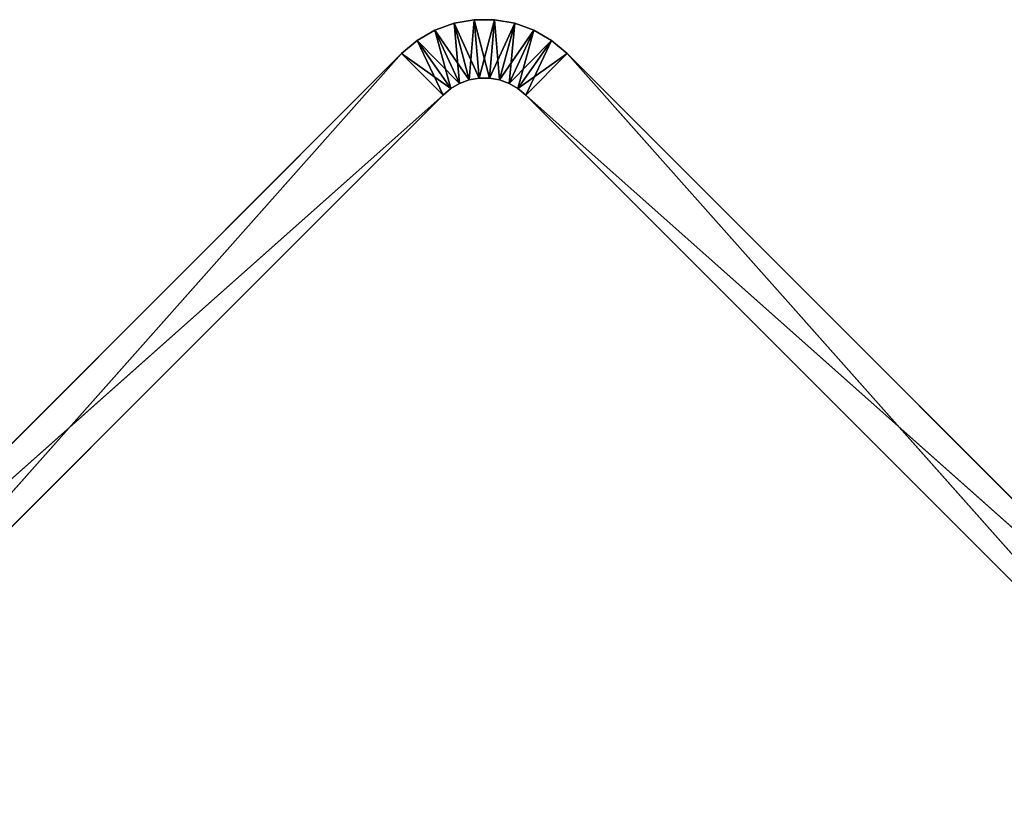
# Model space of a CAD drawing. Extents: x 0 to 13.4, y 0.1 to 1.5.
# Tile 17 of 27: x 1.7 to 3.4, y 0.1 to 1.5. Entities that reach past the tile are written whole.
import ezdxf

# ---------------------------------------------------------------- set-up
doc = ezdxf.new("R2010")
doc.units = 0
doc.header["$LTSCALE"] = 2.54
doc.layers.get('0').update_dxf_attribs({"color": 13, "linetype": 'CONTINUOUS'})

# ---------------------------------------------------------------- blocks, each defined once
blk = doc.blocks.new('MYDELNICZKA_VIW_STL')
at = {"color": 0}
for p, q in [((2.4231, 1.466, 8.5), (2.3903, 1.4541, 8.5)), ((2.3903, 1.4541), (2.4231, 1.466)), ((2.3903, 1.4541), (2.4231, 1.466)), ((2.3903, 1.4541), (2.4231, 1.466, 8.5)), ((2.3903, 1.4541), (2.4231, 1.466, 8.5)), ((2.4231, 1.466, 8.5), (2.3903, 1.4541, 8.5)), ((2.4574, 1.472, 8.5), (2.4231, 1.466, 8.5)), ((2.4231, 1.466), (2.4574, 1.472)), ((2.4231, 1.466), (2.4574, 1.472)), ((2.4231, 1.466), (2.4574, 1.472, 8.5)), ((2.4231, 1.466), (2.4574, 1.472, 8.5)), ((2.4574, 1.472, 8.5), (2.4231, 1.466, 8.5)), ((2.4231, 1.466, 8.5), (2.449, 1.3694, 8.5)), ((2.4231, 1.466, 8.5), (2.449, 1.3694, 8.5)), ((2.4231, 1.466, 8.5), (2.4326, 1.3634, 8.5)), ((2.4231, 1.466, 8.5), (2.4326, 1.3634, 8.5)), ((2.4231, 1.466), (2.449, 1.3694)), ((2.4231, 1.466), (2.449, 1.3694)), ((2.4231, 1.466), (2.4662, 1.3724)), ((2.4231, 1.466), (2.4662, 1.3724)), ((2.4231, 1.466), (2.4231, 1.466, 8.5)), ((2.4231, 1.466), (2.4231, 1.466, 8.5)), ((2.4574, 1.472, 8.5), (2.449, 1.3694, 8.5)), ((2.4574, 1.472, 8.5), (2.449, 1.3694, 8.5)), ((2.4923, 1.472, 8.5), (2.4574, 1.472, 8.5)), ((2.4574, 1.472, 8.5), (2.4662, 1.3724, 8.5)), ((2.4574, 1.472, 8.5), (2.4662, 1.3724, 8.5)), ((2.4574, 1.472), (2.4662, 1.3724)), ((2.4574, 1.472), (2.4662, 1.3724)), ((2.4574, 1.472), (2.4836, 1.3724)), ((2.4574, 1.472), (2.4836, 1.3724)), ((2.4574, 1.472), (2.4923, 1.472)), ((2.4574, 1.472), (2.4923, 1.472)), ((2.4574, 1.472), (2.4923, 1.472, 8.5)), ((2.4574, 1.472), (2.4923, 1.472, 8.5)), ((2.4574, 1.472), (2.4574, 1.472, 8.5)), ((2.4923, 1.472, 8.5), (2.4574, 1.472, 8.5)), ((2.4574, 1.472), (2.4574, 1.472, 8.5)), ((2.4923, 1.472, 8.5), (2.4662, 1.3724, 8.5)), ((2.4923, 1.472, 8.5), (2.4662, 1.3724, 8.5)), ((2.4923, 1.472, 8.5), (2.4836, 1.3724, 8.5)), ((2.4923, 1.472, 8.5), (2.4836, 1.3724, 8.5)), ((2.4923, 1.472), (2.4836, 1.3724)), ((2.4923, 1.472), (2.4836, 1.3724)), ((2.5266, 1.466, 8.5), (2.4836, 1.3724, 8.5)), ((2.5266, 1.466, 8.5), (2.4836, 1.3724, 8.5)), ((2.5266, 1.466, 8.5), (2.4923, 1.472, 8.5)), ((2.4923, 1.472), (2.5008, 1.3694)), ((2.4923, 1.472), (2.5008, 1.3694)), ((2.4923, 1.472), (2.5266, 1.466)), ((2.4923, 1.472), (2.5266, 1.466)), ((2.4923, 1.472), (2.5266, 1.466, 8.5)), ((2.4923, 1.472), (2.5266, 1.466, 8.5)), ((2.4923, 1.472), (2.4923, 1.472, 8.5)), ((2.5266, 1.466, 8.5), (2.4923, 1.472, 8.5)), ((2.4923, 1.472), (2.4923, 1.472, 8.5)), ((2.5266, 1.466, 8.5), (2.5008, 1.3694, 8.5)), ((2.5266, 1.466, 8.5), (2.5008, 1.3694, 8.5)), ((2.5266, 1.466), (2.5008, 1.3694)), ((2.5266, 1.466), (2.5008, 1.3694)), ((2.5266, 1.466), (2.5171, 1.3634)), ((2.5266, 1.466), (2.5171, 1.3634)), ((2.5594, 1.4541, 8.5), (2.5266, 1.466, 8.5)), ((2.5266, 1.466), (2.5594, 1.4541)), ((2.5266, 1.466), (2.5594, 1.4541)), ((2.5266, 1.466), (2.5594, 1.4541, 8.5)), ((2.5266, 1.466), (2.5594, 1.4541, 8.5)), ((2.5266, 1.466), (2.5266, 1.466, 8.5)), ((2.5594, 1.4541, 8.5), (2.5266, 1.466, 8.5)), ((2.5266, 1.466), (2.5266, 1.466, 8.5)), ((2.3903, 1.4541, 8.5), (2.3602, 1.4366, 8.5)), ((2.3602, 1.4366), (2.3903, 1.4541)), ((2.3602, 1.4366), (2.3903, 1.4541)), ((2.3602, 1.4366), (2.3903, 1.4541, 8.5)), ((2.3602, 1.4366), (2.3903, 1.4541, 8.5)), ((2.3903, 1.4541, 8.5), (2.3602, 1.4366, 8.5)), ((2.3903, 1.4541, 8.5), (2.4326, 1.3634, 8.5)), ((2.3903, 1.4541, 8.5), (2.4326, 1.3634, 8.5)), ((2.3903, 1.4541, 8.5), (2.4175, 1.3547, 8.5)), ((2.3903, 1.4541, 8.5), (2.4175, 1.3547, 8.5)), ((2.3903, 1.4541), (2.4326, 1.3634)), ((2.3903, 1.4541), (2.4326, 1.3634)), ((2.3903, 1.4541), (2.449, 1.3694)), ((2.3903, 1.4541), (2.449, 1.3694)), ((2.3903, 1.4541), (2.3903, 1.4541, 8.5)), ((2.3903, 1.4541), (2.3903, 1.4541, 8.5)), ((2.5594, 1.4541, 8.5), (2.5008, 1.3694, 8.5)), ((2.5594, 1.4541, 8.5), (2.5008, 1.3694, 8.5)), ((2.5594, 1.4541, 8.5), (2.5171, 1.3634, 8.5)), ((2.5594, 1.4541, 8.5), (2.5171, 1.3634, 8.5)), ((2.5594, 1.4541), (2.5171, 1.3634)), ((2.5594, 1.4541), (2.5171, 1.3634)), ((2.5594, 1.4541), (2.5322, 1.3547)), ((2.5594, 1.4541), (2.5322, 1.3547)), ((2.5896, 1.4366, 8.5), (2.5594, 1.4541, 8.5)), ((2.5594, 1.4541), (2.5896, 1.4366)), ((2.5594, 1.4541), (2.5896, 1.4366)), ((2.5594, 1.4541), (2.5896, 1.4366, 8.5)), ((2.5594, 1.4541), (2.5896, 1.4366, 8.5)), ((2.5594, 1.4541), (2.5594, 1.4541, 8.5)), ((2.5896, 1.4366, 8.5), (2.5594, 1.4541, 8.5)), ((2.5594, 1.4541), (2.5594, 1.4541, 8.5)), ((2.3602, 1.4366, 8.5), (2.3335, 1.4142, 8.5)), ((2.3335, 1.4142), (2.3602, 1.4366)), ((2.3335, 1.4142), (2.3602, 1.4366)), ((2.3335, 1.4142), (2.3602, 1.4366, 8.5)), ((2.3335, 1.4142), (2.3602, 1.4366, 8.5)), ((2.3602, 1.4366, 8.5), (2.3335, 1.4142, 8.5)), ((2.3602, 1.4366, 8.5), (2.4175, 1.3547, 8.5)), ((2.3602, 1.4366, 8.5), (2.4175, 1.3547, 8.5)), ((2.3602, 1.4366, 8.5), (2.4042, 1.3435, 8.5)), ((2.3602, 1.4366, 8.5), (2.4042, 1.3435, 8.5)), ((2.3602, 1.4366), (2.4175, 1.3547)), ((2.3602, 1.4366), (2.4175, 1.3547)), ((2.3602, 1.4366), (2.4326, 1.3634)), ((2.3602, 1.4366), (2.4326, 1.3634)), ((2.3602, 1.4366), (2.3602, 1.4366, 8.5)), ((2.3602, 1.4366), (2.3602, 1.4366, 8.5)), ((2.5896, 1.4366, 8.5), (2.5171, 1.3634, 8.5)), ((2.5896, 1.4366, 8.5), (2.5171, 1.3634, 8.5)), ((2.5896, 1.4366, 8.5), (2.5322, 1.3547, 8.5)), ((2.5896, 1.4366, 8.5), (2.5322, 1.3547, 8.5)), ((2.5896, 1.4366), (2.5322, 1.3547)), ((2.5896, 1.4366), (2.5322, 1.3547)), ((2.5896, 1.4366), (2.5456, 1.3435)), ((2.5896, 1.4366), (2.5456, 1.3435)), ((2.6163, 1.4142, 8.5), (2.5896, 1.4366, 8.5)), ((2.5896, 1.4366), (2.6163, 1.4142)), ((2.5896, 1.4366), (2.6163, 1.4142)), ((2.5896, 1.4366), (2.6163, 1.4142, 8.5)), ((2.5896, 1.4366), (2.6163, 1.4142, 8.5)), ((2.5896, 1.4366), (2.5896, 1.4366, 8.5)), ((2.6163, 1.4142, 8.5), (2.5896, 1.4366, 8.5)), ((2.5896, 1.4366), (2.5896, 1.4366, 8.5)), ((2.3335, 1.4142, 8.5), (1.1314, 0.2121, 8.5)), ((1.1314, 0.2121), (2.3335, 1.4142)), ((2.3335, 1.4142, 8.5), (1.1314, 0.2121, 8.5)), ((2.3335, 1.4142, 8.5), (1.1314, 0.2121)), ((2.3335, 1.4142, 8.5), (1.1314, 0.2121)), ((1.1314, 0.2121), (2.3335, 1.4142)), ((2.3335, 1.4142), (1.2021, 0.1414)), ((2.3335, 1.4142), (1.2021, 0.1414)), ((2.3335, 1.4142, 8.5), (2.4042, 1.3435, 8.5)), ((2.3335, 1.4142, 8.5), (2.4042, 1.3435, 8.5)), ((2.4042, 1.3435), (2.3335, 1.4142)), ((2.3335, 1.4142), (2.4175, 1.3547)), ((2.3335, 1.4142), (2.4175, 1.3547)), ((2.4042, 1.3435), (2.3335, 1.4142)), ((2.3335, 1.4142), (2.3335, 1.4142, 8.5)), ((2.3335, 1.4142), (2.3335, 1.4142, 8.5)), ((2.6163, 1.4142, 8.5), (2.5322, 1.3547, 8.5)), ((2.6163, 1.4142, 8.5), (2.5322, 1.3547, 8.5)), ((2.6163, 1.4142, 8.5), (2.5456, 1.3435, 8.5)), ((2.6163, 1.4142, 8.5), (2.5456, 1.3435, 8.5)), ((2.6163, 1.4142), (2.5456, 1.3435)), ((2.6163, 1.4142), (2.5456, 1.3435)), ((3.8184, 0.2121, 8.5), (2.6163, 1.4142, 8.5)), ((2.6163, 1.4142, 8.5), (3.7477, 0.1414, 8.5)), ((2.6163, 1.4142, 8.5), (3.7477, 0.1414, 8.5)), ((2.6163, 1.4142), (3.8184, 0.2121)), ((3.8184, 0.2121, 8.5), (2.6163, 1.4142, 8.5)), ((3.8184, 0.2121, 8.5), (2.6163, 1.4142)), ((2.6163, 1.4142), (2.6163, 1.4142, 8.5)), ((3.8184, 0.2121, 8.5), (2.6163, 1.4142)), ((2.6163, 1.4142), (3.8184, 0.2121)), ((2.6163, 1.4142), (2.6163, 1.4142, 8.5)), ((2.4175, 1.3547, 8.5), (2.4326, 1.3634, 8.5)), ((2.4326, 1.3634), (2.4175, 1.3547)), ((2.4175, 1.3547), (2.4326, 1.3634, 8.5)), ((2.4175, 1.3547, 8.5), (2.4326, 1.3634, 8.5)), ((2.4175, 1.3547), (2.4326, 1.3634, 8.5)), ((2.4326, 1.3634), (2.4175, 1.3547)), ((2.4326, 1.3634, 8.5), (2.449, 1.3694, 8.5)), ((2.449, 1.3694), (2.4326, 1.3634)), ((2.4326, 1.3634), (2.449, 1.3694, 8.5)), ((2.4326, 1.3634, 8.5), (2.449, 1.3694, 8.5)), ((2.4326, 1.3634), (2.449, 1.3694, 8.5)), ((2.449, 1.3694), (2.4326, 1.3634)), ((2.4326, 1.3634), (2.4326, 1.3634, 8.5)), ((2.4326, 1.3634), (2.4326, 1.3634, 8.5)), ((2.449, 1.3694, 8.5), (2.4662, 1.3724, 8.5)), ((2.4662, 1.3724), (2.449, 1.3694)), ((2.449, 1.3694), (2.4662, 1.3724, 8.5)), ((2.449, 1.3694, 8.5), (2.4662, 1.3724, 8.5)), ((2.449, 1.3694), (2.4662, 1.3724, 8.5)), ((2.4662, 1.3724), (2.449, 1.3694)), ((2.449, 1.3694), (2.449, 1.3694, 8.5)), ((2.449, 1.3694), (2.449, 1.3694, 8.5)), ((2.4662, 1.3724, 8.5), (2.4836, 1.3724, 8.5)), ((2.4836, 1.3724), (2.4662, 1.3724)), ((2.4662, 1.3724), (2.4662, 1.3724, 8.5)), ((2.4662, 1.3724), (2.4662, 1.3724, 8.5)), ((2.4662, 1.3724), (2.4836, 1.3724, 8.5)), ((2.4662, 1.3724, 8.5), (2.4836, 1.3724, 8.5)), ((2.4662, 1.3724), (2.4836, 1.3724, 8.5)), ((2.4836, 1.3724), (2.4662, 1.3724)), ((2.4836, 1.3724, 8.5), (2.5008, 1.3694, 8.5)), ((2.5008, 1.3694), (2.4836, 1.3724)), ((2.4836, 1.3724), (2.4836, 1.3724, 8.5)), ((2.4836, 1.3724), (2.4836, 1.3724, 8.5)), ((2.4836, 1.3724), (2.5008, 1.3694, 8.5)), ((2.4836, 1.3724, 8.5), (2.5008, 1.3694, 8.5)), ((2.4836, 1.3724), (2.5008, 1.3694, 8.5)), ((2.5008, 1.3694), (2.4836, 1.3724)), ((2.5008, 1.3694, 8.5), (2.5171, 1.3634, 8.5)), ((2.5171, 1.3634), (2.5008, 1.3694)), ((2.5008, 1.3694), (2.5008, 1.3694, 8.5)), ((2.5008, 1.3694), (2.5008, 1.3694, 8.5)), ((2.5008, 1.3694), (2.5171, 1.3634, 8.5)), ((2.5008, 1.3694, 8.5), (2.5171, 1.3634, 8.5)), ((2.5008, 1.3694), (2.5171, 1.3634, 8.5)), ((2.5171, 1.3634), (2.5008, 1.3694)), ((2.5171, 1.3634, 8.5), (2.5322, 1.3547, 8.5)), ((2.5322, 1.3547), (2.5171, 1.3634)), ((2.5171, 1.3634), (2.5171, 1.3634, 8.5)), ((2.5171, 1.3634), (2.5171, 1.3634, 8.5)), ((2.5171, 1.3634), (2.5322, 1.3547, 8.5)), ((2.5171, 1.3634, 8.5), (2.5322, 1.3547, 8.5)), ((2.5171, 1.3634), (2.5322, 1.3547, 8.5)), ((2.5322, 1.3547), (2.5171, 1.3634)), ((2.4042, 1.3435, 8.5), (2.4175, 1.3547, 8.5)), ((2.4175, 1.3547), (2.4042, 1.3435)), ((2.4042, 1.3435), (2.4175, 1.3547, 8.5)), ((2.4042, 1.3435, 8.5), (2.4175, 1.3547, 8.5)), ((2.4042, 1.3435), (2.4175, 1.3547, 8.5)), ((2.4175, 1.3547), (2.4042, 1.3435)), ((2.4175, 1.3547), (2.4175, 1.3547, 8.5)), ((2.4175, 1.3547), (2.4175, 1.3547, 8.5)), ((2.5322, 1.3547, 8.5), (2.5456, 1.3435, 8.5)), ((2.5456, 1.3435), (2.5322, 1.3547)), ((2.5322, 1.3547), (2.5322, 1.3547, 8.5)), ((2.5322, 1.3547), (2.5322, 1.3547, 8.5)), ((2.5322, 1.3547), (2.5456, 1.3435, 8.5)), ((2.5322, 1.3547, 8.5), (2.5456, 1.3435, 8.5)), ((2.5322, 1.3547), (2.5456, 1.3435, 8.5)), ((2.5456, 1.3435), (2.5322, 1.3547)), ((1.1314, 0.2121, 8.5), (2.4042, 1.3435, 8.5)), ((1.1314, 0.2121, 8.5), (2.4042, 1.3435, 8.5)), ((1.2021, 0.1414, 8.5), (2.4042, 1.3435, 8.5)), ((2.4042, 1.3435), (1.2021, 0.1414)), ((1.2021, 0.1414, 8.5), (2.4042, 1.3435, 8.5)), ((1.2021, 0.1414, 8.5), (2.4042, 1.3435)), ((1.2021, 0.1414, 8.5), (2.4042, 1.3435)), ((2.4042, 1.3435), (1.2021, 0.1414)), ((2.4042, 1.3435), (2.4042, 1.3435, 8.5)), ((2.4042, 1.3435), (2.4042, 1.3435, 8.5)), ((2.5456, 1.3435, 8.5), (3.7477, 0.1414, 8.5)), ((3.8184, 0.2121), (2.5456, 1.3435)), ((3.8184, 0.2121), (2.5456, 1.3435)), ((3.7477, 0.1414), (2.5456, 1.3435)), ((2.5456, 1.3435), (2.5456, 1.3435, 8.5)), ((2.5456, 1.3435, 8.5), (3.7477, 0.1414, 8.5)), ((2.5456, 1.3435, 8.5), (3.7477, 0.1414)), ((2.5456, 1.3435, 8.5), (3.7477, 0.1414)), ((2.5456, 1.3435), (2.5456, 1.3435, 8.5)), ((3.7477, 0.1414), (2.5456, 1.3435))]:
    blk.add_line(p, q, dxfattribs=at)
mesh = blk.add_polyface(dxfattribs=at)
corners = [(2.4326, 1.3634, 8.5), (2.4231, 1.466, 8.5), (2.3903, 1.4541, 8.5)]
mesh.append_faces([[corners[k] for k in face] for face in [(0, 1, 2)]], dxfattribs={"color": 0})
mesh = blk.add_polyface(dxfattribs=at)
corners = [(2.449, 1.3694), (2.3903, 1.4541), (2.4231, 1.466)]
mesh.append_faces([[corners[k] for k in face] for face in [(0, 1, 2)]], dxfattribs={"color": 0})
mesh = blk.add_polyface(dxfattribs=at)
corners = [(2.4231, 1.466, 8.5), (2.4231, 1.466), (2.3903, 1.4541)]
mesh.append_faces([[corners[k] for k in face] for face in [(0, 1, 2)]], dxfattribs={"color": 0})
mesh = blk.add_polyface(dxfattribs=at)
corners = [(2.4231, 1.466, 8.5), (2.3903, 1.4541), (2.3903, 1.4541, 8.5)]
mesh.append_faces([[corners[k] for k in face] for face in [(0, 1, 2)]], dxfattribs={"color": 0})
mesh = blk.add_polyface(dxfattribs=at)
corners = [(2.4574, 1.472, 8.5), (2.4231, 1.466, 8.5), (2.449, 1.3694, 8.5)]
mesh.append_faces([[corners[k] for k in face] for face in [(0, 1, 2)]], dxfattribs={"color": 0})
mesh = blk.add_polyface(dxfattribs=at)
corners = [(2.4662, 1.3724), (2.4231, 1.466), (2.4574, 1.472)]
mesh.append_faces([[corners[k] for k in face] for face in [(0, 1, 2)]], dxfattribs={"color": 0})
mesh = blk.add_polyface(dxfattribs=at)
corners = [(2.4574, 1.472, 8.5), (2.4574, 1.472), (2.4231, 1.466)]
mesh.append_faces([[corners[k] for k in face] for face in [(0, 1, 2)]], dxfattribs={"color": 0})
mesh = blk.add_polyface(dxfattribs=at)
corners = [(2.4574, 1.472, 8.5), (2.4231, 1.466), (2.4231, 1.466, 8.5)]
mesh.append_faces([[corners[k] for k in face] for face in [(0, 1, 2)]], dxfattribs={"color": 0})
mesh = blk.add_polyface(dxfattribs=at)
corners = [(2.449, 1.3694, 8.5), (2.4231, 1.466, 8.5), (2.4326, 1.3634, 8.5)]
mesh.append_faces([[corners[k] for k in face] for face in [(0, 1, 2)]], dxfattribs={"color": 0})
mesh = blk.add_polyface(dxfattribs=at)
corners = [(2.4662, 1.3724), (2.449, 1.3694), (2.4231, 1.466)]
mesh.append_faces([[corners[k] for k in face] for face in [(0, 1, 2)]], dxfattribs={"color": 0})
mesh = blk.add_polyface(dxfattribs=at)
corners = [(2.4662, 1.3724, 8.5), (2.4574, 1.472, 8.5), (2.449, 1.3694, 8.5)]
mesh.append_faces([[corners[k] for k in face] for face in [(0, 1, 2)]], dxfattribs={"color": 0})
mesh = blk.add_polyface(dxfattribs=at)
corners = [(2.4923, 1.472, 8.5), (2.4574, 1.472, 8.5), (2.4662, 1.3724, 8.5)]
mesh.append_faces([[corners[k] for k in face] for face in [(0, 1, 2)]], dxfattribs={"color": 0})
mesh = blk.add_polyface(dxfattribs=at)
corners = [(2.4836, 1.3724), (2.4662, 1.3724), (2.4574, 1.472)]
mesh.append_faces([[corners[k] for k in face] for face in [(0, 1, 2)]], dxfattribs={"color": 0})
mesh = blk.add_polyface(dxfattribs=at)
corners = [(2.4923, 1.472), (2.4836, 1.3724), (2.4574, 1.472)]
mesh.append_faces([[corners[k] for k in face] for face in [(0, 1, 2)]], dxfattribs={"color": 0})
mesh = blk.add_polyface(dxfattribs=at)
corners = [(2.4923, 1.472, 8.5), (2.4923, 1.472), (2.4574, 1.472)]
mesh.append_faces([[corners[k] for k in face] for face in [(0, 1, 2)]], dxfattribs={"color": 0})
mesh = blk.add_polyface(dxfattribs=at)
corners = [(2.4923, 1.472, 8.5), (2.4574, 1.472), (2.4574, 1.472, 8.5)]
mesh.append_faces([[corners[k] for k in face] for face in [(0, 1, 2)]], dxfattribs={"color": 0})
mesh = blk.add_polyface(dxfattribs=at)
corners = [(2.4923, 1.472, 8.5), (2.4662, 1.3724, 8.5), (2.4836, 1.3724, 8.5)]
mesh.append_faces([[corners[k] for k in face] for face in [(0, 1, 2)]], dxfattribs={"color": 0})
mesh = blk.add_polyface(dxfattribs=at)
corners = [(2.5266, 1.466, 8.5), (2.4923, 1.472, 8.5), (2.4836, 1.3724, 8.5)]
mesh.append_faces([[corners[k] for k in face] for face in [(0, 1, 2)]], dxfattribs={"color": 0})
mesh = blk.add_polyface(dxfattribs=at)
corners = [(2.5008, 1.3694), (2.4836, 1.3724), (2.4923, 1.472)]
mesh.append_faces([[corners[k] for k in face] for face in [(0, 1, 2)]], dxfattribs={"color": 0})
mesh = blk.add_polyface(dxfattribs=at)
corners = [(2.5266, 1.466, 8.5), (2.4836, 1.3724, 8.5), (2.5008, 1.3694, 8.5)]
mesh.append_faces([[corners[k] for k in face] for face in [(0, 1, 2)]], dxfattribs={"color": 0})
mesh = blk.add_polyface(dxfattribs=at)
corners = [(2.5266, 1.466), (2.5008, 1.3694), (2.4923, 1.472)]
mesh.append_faces([[corners[k] for k in face] for face in [(0, 1, 2)]], dxfattribs={"color": 0})
mesh = blk.add_polyface(dxfattribs=at)
corners = [(2.5266, 1.466, 8.5), (2.5266, 1.466), (2.4923, 1.472)]
mesh.append_faces([[corners[k] for k in face] for face in [(0, 1, 2)]], dxfattribs={"color": 0})
mesh = blk.add_polyface(dxfattribs=at)
corners = [(2.5266, 1.466, 8.5), (2.4923, 1.472), (2.4923, 1.472, 8.5)]
mesh.append_faces([[corners[k] for k in face] for face in [(0, 1, 2)]], dxfattribs={"color": 0})
mesh = blk.add_polyface(dxfattribs=at)
corners = [(2.5594, 1.4541, 8.5), (2.5266, 1.466, 8.5), (2.5008, 1.3694, 8.5)]
mesh.append_faces([[corners[k] for k in face] for face in [(0, 1, 2)]], dxfattribs={"color": 0})
mesh = blk.add_polyface(dxfattribs=at)
corners = [(2.5266, 1.466), (2.5171, 1.3634), (2.5008, 1.3694)]
mesh.append_faces([[corners[k] for k in face] for face in [(0, 1, 2)]], dxfattribs={"color": 0})
mesh = blk.add_polyface(dxfattribs=at)
corners = [(2.5594, 1.4541), (2.5171, 1.3634), (2.5266, 1.466)]
mesh.append_faces([[corners[k] for k in face] for face in [(0, 1, 2)]], dxfattribs={"color": 0})
mesh = blk.add_polyface(dxfattribs=at)
corners = [(2.5594, 1.4541, 8.5), (2.5594, 1.4541), (2.5266, 1.466)]
mesh.append_faces([[corners[k] for k in face] for face in [(0, 1, 2)]], dxfattribs={"color": 0})
mesh = blk.add_polyface(dxfattribs=at)
corners = [(2.5594, 1.4541, 8.5), (2.5266, 1.466), (2.5266, 1.466, 8.5)]
mesh.append_faces([[corners[k] for k in face] for face in [(0, 1, 2)]], dxfattribs={"color": 0})
mesh = blk.add_polyface(dxfattribs=at)
corners = [(2.4175, 1.3547, 8.5), (2.3903, 1.4541, 8.5), (2.3602, 1.4366, 8.5)]
mesh.append_faces([[corners[k] for k in face] for face in [(0, 1, 2)]], dxfattribs={"color": 0})
mesh = blk.add_polyface(dxfattribs=at)
corners = [(2.4326, 1.3634), (2.3602, 1.4366), (2.3903, 1.4541)]
mesh.append_faces([[corners[k] for k in face] for face in [(0, 1, 2)]], dxfattribs={"color": 0})
mesh = blk.add_polyface(dxfattribs=at)
corners = [(2.3903, 1.4541, 8.5), (2.3903, 1.4541), (2.3602, 1.4366)]
mesh.append_faces([[corners[k] for k in face] for face in [(0, 1, 2)]], dxfattribs={"color": 0})
mesh = blk.add_polyface(dxfattribs=at)
corners = [(2.3903, 1.4541, 8.5), (2.3602, 1.4366), (2.3602, 1.4366, 8.5)]
mesh.append_faces([[corners[k] for k in face] for face in [(0, 1, 2)]], dxfattribs={"color": 0})
mesh = blk.add_polyface(dxfattribs=at)
corners = [(2.4326, 1.3634, 8.5), (2.3903, 1.4541, 8.5), (2.4175, 1.3547, 8.5)]
mesh.append_faces([[corners[k] for k in face] for face in [(0, 1, 2)]], dxfattribs={"color": 0})
mesh = blk.add_polyface(dxfattribs=at)
corners = [(2.449, 1.3694), (2.4326, 1.3634), (2.3903, 1.4541)]
mesh.append_faces([[corners[k] for k in face] for face in [(0, 1, 2)]], dxfattribs={"color": 0})
mesh = blk.add_polyface(dxfattribs=at)
corners = [(2.5594, 1.4541, 8.5), (2.5008, 1.3694, 8.5), (2.5171, 1.3634, 8.5)]
mesh.append_faces([[corners[k] for k in face] for face in [(0, 1, 2)]], dxfattribs={"color": 0})
mesh = blk.add_polyface(dxfattribs=at)
corners = [(2.5896, 1.4366, 8.5), (2.5594, 1.4541, 8.5), (2.5171, 1.3634, 8.5)]
mesh.append_faces([[corners[k] for k in face] for face in [(0, 1, 2)]], dxfattribs={"color": 0})
mesh = blk.add_polyface(dxfattribs=at)
corners = [(2.5594, 1.4541), (2.5322, 1.3547), (2.5171, 1.3634)]
mesh.append_faces([[corners[k] for k in face] for face in [(0, 1, 2)]], dxfattribs={"color": 0})
mesh = blk.add_polyface(dxfattribs=at)
corners = [(2.5896, 1.4366), (2.5322, 1.3547), (2.5594, 1.4541)]
mesh.append_faces([[corners[k] for k in face] for face in [(0, 1, 2)]], dxfattribs={"color": 0})
mesh = blk.add_polyface(dxfattribs=at)
corners = [(2.5896, 1.4366, 8.5), (2.5896, 1.4366), (2.5594, 1.4541)]
mesh.append_faces([[corners[k] for k in face] for face in [(0, 1, 2)]], dxfattribs={"color": 0})
mesh = blk.add_polyface(dxfattribs=at)
corners = [(2.5896, 1.4366, 8.5), (2.5594, 1.4541), (2.5594, 1.4541, 8.5)]
mesh.append_faces([[corners[k] for k in face] for face in [(0, 1, 2)]], dxfattribs={"color": 0})
mesh = blk.add_polyface(dxfattribs=at)
corners = [(2.4042, 1.3435, 8.5), (2.3602, 1.4366, 8.5), (2.3335, 1.4142, 8.5)]
mesh.append_faces([[corners[k] for k in face] for face in [(0, 1, 2)]], dxfattribs={"color": 0})
mesh = blk.add_polyface(dxfattribs=at)
corners = [(2.4175, 1.3547), (2.3335, 1.4142), (2.3602, 1.4366)]
mesh.append_faces([[corners[k] for k in face] for face in [(0, 1, 2)]], dxfattribs={"color": 0})
mesh = blk.add_polyface(dxfattribs=at)
corners = [(2.3602, 1.4366, 8.5), (2.3602, 1.4366), (2.3335, 1.4142)]
mesh.append_faces([[corners[k] for k in face] for face in [(0, 1, 2)]], dxfattribs={"color": 0})
mesh = blk.add_polyface(dxfattribs=at)
corners = [(2.3602, 1.4366, 8.5), (2.3335, 1.4142), (2.3335, 1.4142, 8.5)]
mesh.append_faces([[corners[k] for k in face] for face in [(0, 1, 2)]], dxfattribs={"color": 0})
mesh = blk.add_polyface(dxfattribs=at)
corners = [(2.4175, 1.3547, 8.5), (2.3602, 1.4366, 8.5), (2.4042, 1.3435, 8.5)]
mesh.append_faces([[corners[k] for k in face] for face in [(0, 1, 2)]], dxfattribs={"color": 0})
mesh = blk.add_polyface(dxfattribs=at)
corners = [(2.4326, 1.3634), (2.4175, 1.3547), (2.3602, 1.4366)]
mesh.append_faces([[corners[k] for k in face] for face in [(0, 1, 2)]], dxfattribs={"color": 0})
mesh = blk.add_polyface(dxfattribs=at)
corners = [(2.5896, 1.4366, 8.5), (2.5171, 1.3634, 8.5), (2.5322, 1.3547, 8.5)]
mesh.append_faces([[corners[k] for k in face] for face in [(0, 1, 2)]], dxfattribs={"color": 0})
mesh = blk.add_polyface(dxfattribs=at)
corners = [(2.6163, 1.4142, 8.5), (2.5896, 1.4366, 8.5), (2.5322, 1.3547, 8.5)]
mesh.append_faces([[corners[k] for k in face] for face in [(0, 1, 2)]], dxfattribs={"color": 0})
mesh = blk.add_polyface(dxfattribs=at)
corners = [(2.5896, 1.4366), (2.5456, 1.3435), (2.5322, 1.3547)]
mesh.append_faces([[corners[k] for k in face] for face in [(0, 1, 2)]], dxfattribs={"color": 0})
mesh = blk.add_polyface(dxfattribs=at)
corners = [(2.6163, 1.4142), (2.5456, 1.3435), (2.5896, 1.4366)]
mesh.append_faces([[corners[k] for k in face] for face in [(0, 1, 2)]], dxfattribs={"color": 0})
mesh = blk.add_polyface(dxfattribs=at)
corners = [(2.6163, 1.4142, 8.5), (2.6163, 1.4142), (2.5896, 1.4366)]
mesh.append_faces([[corners[k] for k in face] for face in [(0, 1, 2)]], dxfattribs={"color": 0})
mesh = blk.add_polyface(dxfattribs=at)
corners = [(2.6163, 1.4142, 8.5), (2.5896, 1.4366), (2.5896, 1.4366, 8.5)]
mesh.append_faces([[corners[k] for k in face] for face in [(0, 1, 2)]], dxfattribs={"color": 0})
mesh = blk.add_polyface(dxfattribs=at)
corners = [(2.4042, 1.3435, 8.5), (2.3335, 1.4142, 8.5), (1.1314, 0.2121, 8.5)]
mesh.append_faces([[corners[k] for k in face] for face in [(0, 1, 2)]], dxfattribs={"color": 0})
mesh = blk.add_polyface(dxfattribs=at)
corners = [(2.3335, 1.4142), (1.2021, 0.1414), (1.1314, 0.2121)]
mesh.append_faces([[corners[k] for k in face] for face in [(0, 1, 2)]], dxfattribs={"color": 0})
mesh = blk.add_polyface(dxfattribs=at)
corners = [(2.3335, 1.4142, 8.5), (1.1314, 0.2121), (1.1314, 0.2121, 8.5)]
mesh.append_faces([[corners[k] for k in face] for face in [(0, 1, 2)]], dxfattribs={"color": 0})
mesh = blk.add_polyface(dxfattribs=at)
corners = [(2.3335, 1.4142), (1.1314, 0.2121), (2.3335, 1.4142, 8.5)]
mesh.append_faces([[corners[k] for k in face] for face in [(0, 1, 2)]], dxfattribs={"color": 0})
mesh = blk.add_polyface(dxfattribs=at)
corners = [(2.4042, 1.3435), (1.2021, 0.1414), (2.3335, 1.4142)]
mesh.append_faces([[corners[k] for k in face] for face in [(0, 1, 2)]], dxfattribs={"color": 0})
mesh = blk.add_polyface(dxfattribs=at)
corners = [(2.4175, 1.3547), (2.4042, 1.3435), (2.3335, 1.4142)]
mesh.append_faces([[corners[k] for k in face] for face in [(0, 1, 2)]], dxfattribs={"color": 0})
mesh = blk.add_polyface(dxfattribs=at)
corners = [(2.6163, 1.4142, 8.5), (2.5322, 1.3547, 8.5), (2.5456, 1.3435, 8.5)]
mesh.append_faces([[corners[k] for k in face] for face in [(0, 1, 2)]], dxfattribs={"color": 0})
mesh = blk.add_polyface(dxfattribs=at)
corners = [(3.7477, 0.1414, 8.5), (2.6163, 1.4142, 8.5), (2.5456, 1.3435, 8.5)]
mesh.append_faces([[corners[k] for k in face] for face in [(0, 1, 2)]], dxfattribs={"color": 0})
mesh = blk.add_polyface(dxfattribs=at)
corners = [(3.8184, 0.2121), (2.5456, 1.3435), (2.6163, 1.4142)]
mesh.append_faces([[corners[k] for k in face] for face in [(0, 1, 2)]], dxfattribs={"color": 0})
mesh = blk.add_polyface(dxfattribs=at)
corners = [(3.8184, 0.2121, 8.5), (2.6163, 1.4142, 8.5), (3.7477, 0.1414, 8.5)]
mesh.append_faces([[corners[k] for k in face] for face in [(0, 1, 2)]], dxfattribs={"color": 0})
mesh = blk.add_polyface(dxfattribs=at)
corners = [(3.8184, 0.2121, 8.5), (2.6163, 1.4142), (2.6163, 1.4142, 8.5)]
mesh.append_faces([[corners[k] for k in face] for face in [(0, 1, 2)]], dxfattribs={"color": 0})
mesh = blk.add_polyface(dxfattribs=at)
corners = [(3.8184, 0.2121, 8.5), (3.8184, 0.2121), (2.6163, 1.4142)]
mesh.append_faces([[corners[k] for k in face] for face in [(0, 1, 2)]], dxfattribs={"color": 0})
mesh = blk.add_polyface(dxfattribs=at)
corners = [(2.4175, 1.3547, 8.5), (2.4175, 1.3547), (2.4326, 1.3634, 8.5)]
mesh.append_faces([[corners[k] for k in face] for face in [(0, 1, 2)]], dxfattribs={"color": 0})
mesh = blk.add_polyface(dxfattribs=at)
corners = [(2.4326, 1.3634, 8.5), (2.4175, 1.3547), (2.4326, 1.3634)]
mesh.append_faces([[corners[k] for k in face] for face in [(0, 1, 2)]], dxfattribs={"color": 0})
mesh = blk.add_polyface(dxfattribs=at)
corners = [(2.4326, 1.3634, 8.5), (2.4326, 1.3634), (2.449, 1.3694, 8.5)]
mesh.append_faces([[corners[k] for k in face] for face in [(0, 1, 2)]], dxfattribs={"color": 0})
mesh = blk.add_polyface(dxfattribs=at)
corners = [(2.449, 1.3694, 8.5), (2.4326, 1.3634), (2.449, 1.3694)]
mesh.append_faces([[corners[k] for k in face] for face in [(0, 1, 2)]], dxfattribs={"color": 0})
mesh = blk.add_polyface(dxfattribs=at)
corners = [(2.449, 1.3694, 8.5), (2.449, 1.3694), (2.4662, 1.3724, 8.5)]
mesh.append_faces([[corners[k] for k in face] for face in [(0, 1, 2)]], dxfattribs={"color": 0})
mesh = blk.add_polyface(dxfattribs=at)
corners = [(2.4662, 1.3724, 8.5), (2.449, 1.3694), (2.4662, 1.3724)]
mesh.append_faces([[corners[k] for k in face] for face in [(0, 1, 2)]], dxfattribs={"color": 0})
mesh = blk.add_polyface(dxfattribs=at)
corners = [(2.4662, 1.3724, 8.5), (2.4662, 1.3724), (2.4836, 1.3724, 8.5)]
mesh.append_faces([[corners[k] for k in face] for face in [(0, 1, 2)]], dxfattribs={"color": 0})
mesh = blk.add_polyface(dxfattribs=at)
corners = [(2.4836, 1.3724, 8.5), (2.4662, 1.3724), (2.4836, 1.3724)]
mesh.append_faces([[corners[k] for k in face] for face in [(0, 1, 2)]], dxfattribs={"color": 0})
mesh = blk.add_polyface(dxfattribs=at)
corners = [(2.4836, 1.3724, 8.5), (2.4836, 1.3724), (2.5008, 1.3694, 8.5)]
mesh.append_faces([[corners[k] for k in face] for face in [(0, 1, 2)]], dxfattribs={"color": 0})
mesh = blk.add_polyface(dxfattribs=at)
corners = [(2.5008, 1.3694, 8.5), (2.4836, 1.3724), (2.5008, 1.3694)]
mesh.append_faces([[corners[k] for k in face] for face in [(0, 1, 2)]], dxfattribs={"color": 0})
mesh = blk.add_polyface(dxfattribs=at)
corners = [(2.5008, 1.3694, 8.5), (2.5008, 1.3694), (2.5171, 1.3634, 8.5)]
mesh.append_faces([[corners[k] for k in face] for face in [(0, 1, 2)]], dxfattribs={"color": 0})
mesh = blk.add_polyface(dxfattribs=at)
corners = [(2.5171, 1.3634, 8.5), (2.5008, 1.3694), (2.5171, 1.3634)]
mesh.append_faces([[corners[k] for k in face] for face in [(0, 1, 2)]], dxfattribs={"color": 0})
mesh = blk.add_polyface(dxfattribs=at)
corners = [(2.5171, 1.3634, 8.5), (2.5171, 1.3634), (2.5322, 1.3547, 8.5)]
mesh.append_faces([[corners[k] for k in face] for face in [(0, 1, 2)]], dxfattribs={"color": 0})
mesh = blk.add_polyface(dxfattribs=at)
corners = [(2.5322, 1.3547, 8.5), (2.5171, 1.3634), (2.5322, 1.3547)]
mesh.append_faces([[corners[k] for k in face] for face in [(0, 1, 2)]], dxfattribs={"color": 0})
mesh = blk.add_polyface(dxfattribs=at)
corners = [(2.4042, 1.3435, 8.5), (2.4042, 1.3435), (2.4175, 1.3547, 8.5)]
mesh.append_faces([[corners[k] for k in face] for face in [(0, 1, 2)]], dxfattribs={"color": 0})
mesh = blk.add_polyface(dxfattribs=at)
corners = [(2.4175, 1.3547, 8.5), (2.4042, 1.3435), (2.4175, 1.3547)]
mesh.append_faces([[corners[k] for k in face] for face in [(0, 1, 2)]], dxfattribs={"color": 0})
mesh = blk.add_polyface(dxfattribs=at)
corners = [(2.5322, 1.3547, 8.5), (2.5322, 1.3547), (2.5456, 1.3435, 8.5)]
mesh.append_faces([[corners[k] for k in face] for face in [(0, 1, 2)]], dxfattribs={"color": 0})
mesh = blk.add_polyface(dxfattribs=at)
corners = [(2.5456, 1.3435, 8.5), (2.5322, 1.3547), (2.5456, 1.3435)]
mesh.append_faces([[corners[k] for k in face] for face in [(0, 1, 2)]], dxfattribs={"color": 0})
mesh = blk.add_polyface(dxfattribs=at)
corners = [(2.4042, 1.3435, 8.5), (1.1314, 0.2121, 8.5), (1.2021, 0.1414, 8.5)]
mesh.append_faces([[corners[k] for k in face] for face in [(0, 1, 2)]], dxfattribs={"color": 0})
mesh = blk.add_polyface(dxfattribs=at)
corners = [(1.2021, 0.1414, 8.5), (2.4042, 1.3435), (2.4042, 1.3435, 8.5)]
mesh.append_faces([[corners[k] for k in face] for face in [(0, 1, 2)]], dxfattribs={"color": 0})
mesh = blk.add_polyface(dxfattribs=at)
corners = [(1.2021, 0.1414, 8.5), (1.2021, 0.1414), (2.4042, 1.3435)]
mesh.append_faces([[corners[k] for k in face] for face in [(0, 1, 2)]], dxfattribs={"color": 0})
mesh = blk.add_polyface(dxfattribs=at)
corners = [(3.8184, 0.2121), (3.7477, 0.1414), (2.5456, 1.3435)]
mesh.append_faces([[corners[k] for k in face] for face in [(0, 1, 2)]], dxfattribs={"color": 0})
mesh = blk.add_polyface(dxfattribs=at)
corners = [(2.5456, 1.3435, 8.5), (3.7477, 0.1414), (3.7477, 0.1414, 8.5)]
mesh.append_faces([[corners[k] for k in face] for face in [(0, 1, 2)]], dxfattribs={"color": 0})
mesh = blk.add_polyface(dxfattribs=at)
corners = [(2.5456, 1.3435, 8.5), (2.5456, 1.3435), (3.7477, 0.1414)]
mesh.append_faces([[corners[k] for k in face] for face in [(0, 1, 2)]], dxfattribs={"color": 0})

msp = doc.modelspace()

# ---------------------------------------------------------------- block references
at = {"color": 0}
msp.add_blockref('MYDELNICZKA_VIW_STL', (0, 0), dxfattribs=at)

doc.saveas('drawing.dxf')
